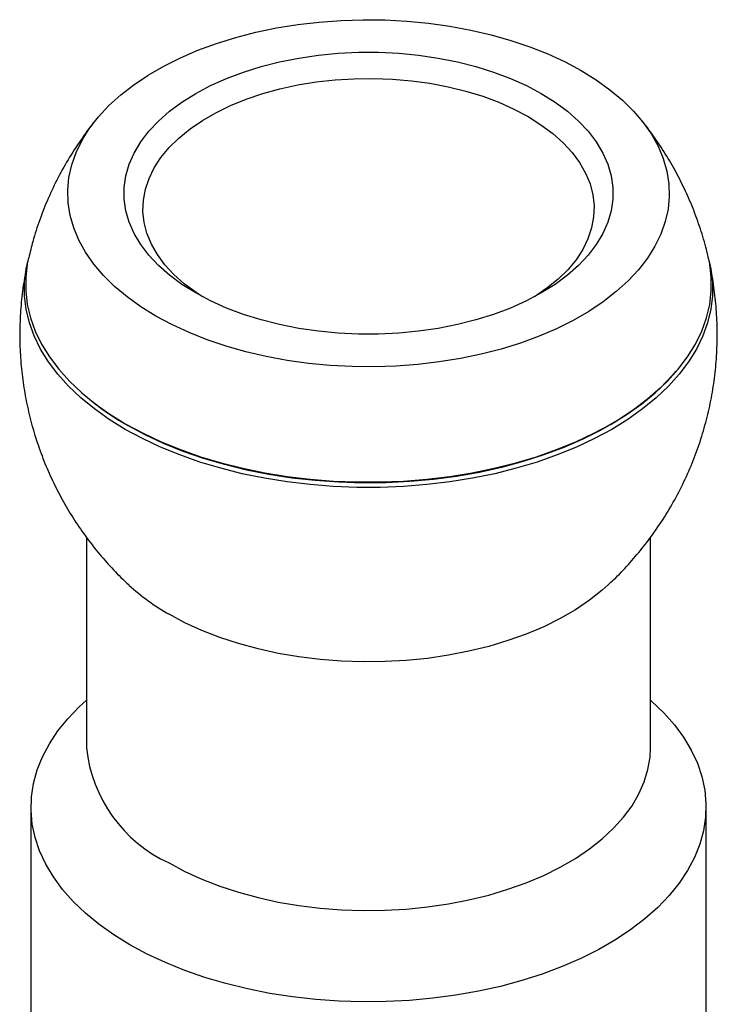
# Model space of a CAD drawing. Header units: millimetres. Extents: x 6 to 273, y 6 to 210.
# Tile 24 of 25: x 226 to 246, y 142 to 169. Entities that reach past the tile are written whole.
import ezdxf

# ---------------------------------------------------------------- set-up
doc = ezdxf.new("R2010")
doc.units = ezdxf.units.MM

msp = doc.modelspace()

# ---------------------------------------------------------------- linework, layer by layer
for p, q in [((245.404, 162.4414), (245.3948, 162.4839)), ((227.8478, 154.8264), (227.8478, 148.8971)), ((243.7228, 148.8971), (243.7228, 154.8275)), ((226.2857, 147.2291), (226.2857, 117.8472)), ((245.2849, 138.5874), (245.2849, 147.2291))]:
    msp.add_line(p, q)
at = {"flags": 128}
for points in [[(229.7984, 161.0564), (229.3774, 161.3179), (228.9905, 161.5965), (228.6399, 161.8906), (228.3275, 162.1987), (228.0548, 162.5191), (227.8233, 162.8502), (227.6344, 163.1901), (227.4889, 163.5371), (227.3877, 163.8893), (227.3313, 164.2449), (227.32, 164.6018), (227.3539, 164.9583), (227.4327, 165.3124), (227.5561, 165.6622), (227.7235, 166.0059), (227.9338, 166.3417), (228.186, 166.6677), (228.4788, 166.9821), (228.8106, 167.2834), (229.1795, 167.5699), (229.5838, 167.8401), (230.0211, 168.0926), (230.4891, 168.3259), (230.9854, 168.5389), (231.5074, 168.7305), (232.0521, 168.8995), (232.6168, 169.0451), (233.1983, 169.1665), (233.7937, 169.2631), (234.3997, 169.3344), (235.0131, 169.3799), (235.6306, 169.3994), (236.249, 169.3929), (236.8648, 169.3604), (237.4749, 169.3019), (238.076, 169.218), (238.6649, 169.1089), (239.2384, 168.9753), (239.7935, 168.8178), (240.3271, 168.6375), (240.8366, 168.4351), (241.3191, 168.2117), (241.7721, 167.9687)], [(230.921, 161.7044), (230.5359, 161.9459), (230.1867, 162.2049), (229.8757, 162.4797), (229.6051, 162.7684), (229.3767, 163.069), (229.1921, 163.3794), (229.0525, 163.6976), (228.9589, 164.0213), (228.912, 164.3484), (228.912, 164.6767), (228.9589, 165.0038), (229.0525, 165.3275), (229.1921, 165.6457), (229.3767, 165.9561), (229.6051, 166.2567), (229.8757, 166.5454), (230.1867, 166.8202), (230.5359, 167.0792), (230.921, 167.3207), (231.3393, 167.543), (231.7879, 167.7446), (232.2639, 167.9241), (232.764, 168.0803), (233.2846, 168.2121), (233.8224, 168.3187), (234.3735, 168.3993), (234.9344, 168.4533), (235.501, 168.4804), (236.0695, 168.4804), (236.6362, 168.4533), (237.197, 168.3993), (237.7481, 168.3187), (238.2859, 168.2121), (238.8066, 168.0803), (239.3066, 167.9241), (239.7826, 167.7446), (240.2313, 167.543), (240.6496, 167.3207)], [(231.1148, 161.5968), (230.9305, 161.7175), (230.6009, 161.9637), (230.3086, 162.2252), (230.0558, 162.5), (229.8442, 162.7862), (229.6755, 163.0817), (229.5508, 163.3844), (229.471, 163.6921), (229.4367, 164.0027), (229.4481, 164.3137), (229.5052, 164.6232), (229.6076, 164.9287), (229.7544, 165.228), (229.9447, 165.5192), (230.1771, 165.7999), (230.4499, 166.0683), (230.7612, 166.3223), (231.1086, 166.5602), (231.4897, 166.7802), (231.9018, 166.9808), (232.3419, 167.1605), (232.8068, 167.318), (233.2931, 167.4521), (233.7974, 167.562), (234.316, 167.6468), (234.8452, 167.7058), (235.3812, 167.7388), (235.92, 167.7454), (236.4579, 167.7256), (236.991, 167.6795), (237.5154, 167.6076), (238.0273, 167.5101), (238.5231, 167.388), (238.9991, 167.2421), (239.452, 167.0733), (239.8784, 166.883), (240.2754, 166.6726)], [(241.7721, 167.9687), (242.1931, 167.7072), (242.58, 167.4286), (242.9306, 167.1345), (243.2431, 166.8264), (243.5157, 166.506), (243.7472, 166.1749), (243.9361, 165.835), (244.0816, 165.488), (244.1828, 165.1358), (244.2392, 164.7802), (244.2505, 164.4233), (244.2166, 164.0668), (244.1378, 163.7127), (244.0144, 163.3629), (243.847, 163.0192), (243.6367, 162.6834), (243.3845, 162.3575), (243.0917, 162.043), (242.7599, 161.7417), (242.391, 161.4552), (241.9868, 161.185), (241.5494, 160.9325), (241.0814, 160.6992), (240.5851, 160.4862), (240.0632, 160.2946), (239.5184, 160.1256), (238.9537, 159.98), (238.3722, 159.8586), (237.7768, 159.762), (237.1708, 159.6907), (236.5574, 159.6452), (235.9399, 159.6257), (235.3216, 159.6322), (234.7057, 159.6647), (234.0956, 159.7232), (233.4945, 159.8071), (232.9056, 159.9162), (232.3321, 160.0498), (231.7771, 160.2073), (231.2434, 160.3876), (230.7339, 160.59), (230.2514, 160.8134), (229.7984, 161.0564)], [(240.6496, 167.3207), (241.0346, 167.0792), (241.3839, 166.8202), (241.6948, 166.5454), (241.9654, 166.2567), (242.1938, 165.9561), (242.3784, 165.6457), (242.518, 165.3275), (242.6116, 165.0038), (242.6585, 164.6767), (242.6585, 164.3484), (242.6116, 164.0213), (242.518, 163.6976), (242.3784, 163.3794), (242.1938, 163.069), (241.9654, 162.7684), (241.6948, 162.4797), (241.3839, 162.2049), (241.0346, 161.9459), (240.6496, 161.7044), (240.2313, 161.4821), (239.7826, 161.2805), (239.3066, 161.101), (238.8066, 160.9448), (238.2859, 160.813), (237.7481, 160.7064), (237.197, 160.6258), (236.6362, 160.5718), (236.0695, 160.5447), (235.501, 160.5447), (234.9344, 160.5718), (234.3735, 160.6258), (233.8224, 160.7064), (233.2846, 160.813), (232.764, 160.9448), (232.2639, 161.101), (231.7879, 161.2805), (231.3393, 161.4821), (230.921, 161.7044)], [(240.2754, 166.6726), (240.64, 166.4434), (240.9696, 166.1972), (241.2619, 165.9358), (241.5147, 165.661), (241.7263, 165.3748), (241.895, 165.0792), (242.0197, 164.7765), (242.0995, 164.4688), (242.1338, 164.1583), (242.1224, 163.8472), (242.0653, 163.5378), (241.9629, 163.2323), (241.8161, 162.9329), (241.6258, 162.6418), (241.3934, 162.361), (241.1206, 162.0926), (240.8093, 161.8386), (240.4619, 161.6007), (240.4557, 161.5968)], [(228.9381, 157.8646), (228.4868, 158.1435), (228.0695, 158.4396), (227.6882, 158.7514), (227.3446, 159.0776), (227.0404, 159.4165), (226.777, 159.7666), (226.5556, 160.1263), (226.3772, 160.4938), (226.2427, 160.8675), (226.1526, 161.2457), (226.1075, 161.6265), (226.1075, 162.0082), (226.1526, 162.389), (226.194, 162.5865)], [(226.2166, 162.6916), (226.1821, 162.5234), (226.1371, 162.1437), (226.1371, 161.7632), (226.1821, 161.3836), (226.2719, 161.0066), (226.406, 160.634), (226.5838, 160.2676), (226.8046, 159.909), (227.0672, 159.56), (227.3705, 159.2221), (227.713, 158.897), (228.0931, 158.5861), (228.5091, 158.2909), (228.959, 158.0128)], [(245.3765, 162.5865), (245.4179, 162.389), (245.463, 162.0082), (245.463, 161.6265), (245.4179, 161.2457), (245.3278, 160.8675), (245.1933, 160.4938), (245.0149, 160.1263), (244.7935, 159.7666), (244.5301, 159.4165), (244.2259, 159.0776), (243.8823, 158.7514), (243.501, 158.4396), (243.0837, 158.1435), (242.6324, 157.8646), (242.1492, 157.604), (241.6363, 157.3631), (241.0961, 157.143), (240.5312, 156.9447), (239.9441, 156.7691), (239.3376, 156.617), (238.7146, 156.4892), (238.0779, 156.3862), (237.4306, 156.3085), (236.7755, 156.2566), (236.1159, 156.2305), (235.4547, 156.2305), (234.795, 156.2566), (234.14, 156.3085), (233.4926, 156.3862), (232.8559, 156.4892), (232.2329, 156.617), (231.6264, 156.7691), (231.0393, 156.9447), (230.4744, 157.143), (229.9342, 157.3631), (229.4213, 157.604), (228.9381, 157.8646)], [(228.959, 158.0128), (229.4408, 157.753), (229.9521, 157.5129), (230.4906, 157.2934), (231.0539, 157.0957), (231.6391, 156.9206), (232.2437, 156.769), (232.8649, 156.6416), (233.4996, 156.5389), (234.145, 156.4615), (234.798, 156.4097), (235.4557, 156.3837), (236.1148, 156.3837), (236.7725, 156.4097), (237.4255, 156.4615), (238.0709, 156.5389), (238.7057, 156.6416), (239.3268, 156.769), (239.9314, 156.9206), (240.5167, 157.0957), (241.0799, 157.2934), (241.6184, 157.5129), (242.1297, 157.753), (242.6115, 158.0128), (243.0614, 158.2909), (243.4774, 158.5861), (243.8576, 158.897), (244.2001, 159.2221), (244.5033, 159.56), (244.7659, 159.909), (244.9867, 160.2676), (245.1645, 160.634), (245.2986, 161.0066), (245.3884, 161.3836), (245.4334, 161.7632), (245.4334, 162.1437), (245.3884, 162.5234), (245.3541, 162.6909)], [(244.4322, 159.4991), (244.3249, 159.3736), (244.0006, 159.0358), (243.6362, 158.7119), (243.2336, 158.4035), (242.7947, 158.1121), (242.3217, 157.839), (241.8168, 157.5856), (241.2826, 157.3532), (240.7215, 157.1429), (240.1364, 156.9556), (239.5301, 156.7924), (238.9056, 156.654), (238.2658, 156.5411), (237.614, 156.4542), (236.9533, 156.3938), (236.2869, 156.3602), (235.618, 156.3534), (234.9499, 156.3736), (234.2859, 156.4207), (233.6293, 156.4944), (232.9831, 156.5943), (232.3506, 156.7201), (231.7348, 156.871), (231.1387, 157.0463), (230.5653, 157.2452), (230.0173, 157.4667), (229.4974, 157.7097), (229.0082, 157.9731)], [(229.0082, 157.9731), (229.0073, 157.9846), (229.0071, 157.9852)], [(242.5338, 153.4862), (242.3639, 153.3345), (242.0046, 153.0513), (241.6088, 152.7848), (241.1788, 152.5366), (240.7172, 152.3082), (240.2267, 152.1007), (239.71, 151.9156), (239.1704, 151.7539), (238.6109, 151.6164), (238.0348, 151.5041), (237.4455, 151.4176), (236.8464, 151.3574), (236.2412, 151.3238), (235.6332, 151.3171), (235.0262, 151.3373), (234.4236, 151.3842), (233.829, 151.4576), (233.2458, 151.5571), (232.6776, 151.682), (232.1276, 151.8318), (231.5991, 152.0053), (231.0951, 152.2017), (230.6187, 152.4198), (230.1726, 152.6584)], [(229.068, 143.3513), (228.6158, 143.6313), (228.1985, 143.9287), (227.8182, 144.2423), (227.4767, 144.5704), (227.1757, 144.9115), (226.9166, 145.2638), (226.7007, 145.6257), (226.5291, 145.9955), (226.4026, 146.3712), (226.3218, 146.7511), (226.2871, 147.1334), (226.2987, 147.5161), (226.3565, 147.8974), (226.4602, 148.2755), (226.6093, 148.6485), (226.8032, 149.0145), (227.0408, 149.3719), (227.3211, 149.7188), (227.6425, 150.0536), (227.8478, 150.242)], [(243.7228, 150.242), (243.7523, 150.2159), (244.0938, 149.8878), (244.3948, 149.5467), (244.6539, 149.1944), (244.8698, 148.8325), (245.0414, 148.4627), (245.1679, 148.087), (245.2487, 147.7071), (245.2834, 147.3248), (245.2718, 146.9421), (245.214, 146.5608), (245.1103, 146.1827), (244.9612, 145.8097), (244.7673, 145.4437), (244.5297, 145.0863), (244.2495, 144.7394), (243.928, 144.4046), (243.5669, 144.0836), (243.1678, 143.7779), (242.7328, 143.489), (242.264, 143.2184), (241.7635, 142.9672), (241.234, 142.7369), (240.6779, 142.5284), (240.098, 142.3428), (239.497, 142.1811), (238.878, 142.0439), (238.2439, 141.932), (237.5979, 141.8459), (236.943, 141.786), (236.2824, 141.7526), (235.6195, 141.7459), (234.9573, 141.766), (234.2992, 141.8126), (233.6483, 141.8857), (233.0078, 141.9847), (232.3809, 142.1093), (231.7706, 142.2589), (231.1798, 142.4327), (230.6114, 142.6298), (230.0683, 142.8494), (229.553, 143.0903), (229.068, 143.3513)], [(230.1726, 145.657), (230.6187, 145.4184), (231.0951, 145.2003), (231.5991, 145.0039), (232.1276, 144.8303), (232.6776, 144.6806), (233.2458, 144.5557), (233.829, 144.4562), (234.4236, 144.3828), (235.0262, 144.3359), (235.6332, 144.3157), (236.2412, 144.3224), (236.8464, 144.356), (237.4455, 144.4162), (238.0348, 144.5027), (238.6109, 144.615), (239.1704, 144.7525), (239.71, 144.9142), (240.2267, 145.0993), (240.7172, 145.3067), (241.1788, 145.5352), (241.6088, 145.7834), (242.0046, 146.0499), (242.3639, 146.3331), (242.6845, 146.6313), (242.9647, 146.9429), (243.2028, 147.2659), (243.3973, 147.5985), (243.5472, 147.9387), (243.6515, 148.2845), (243.7097, 148.6339), (243.7228, 148.8971)]]:
    msp.add_lwpolyline(points, dxfattribs=at)
for centre, radius, start, end in [((232.9149, 164.8052), 7.8702, 231.51667, 240.23804), ((233.2539, 158.0799), 6.236, 227.51548, 240.38827), ((231.8447, 149.3108), 4.0182, 185.90969, 245.41045)]:
    msp.add_arc(centre, radius, start, end)
for points, knots in [([(228.1255, 166.5924), (228.1127, 166.5776), (227.9719, 166.4134), (227.7161, 166.0603), (227.3654, 165.5319), (227.045, 164.9607), (226.7643, 164.373), (226.5269, 163.7711), (226.3433, 163.2114), (226.2577, 162.8484), (226.2212, 162.694)], [0, 0, 0, 0, 0.0134336, 0.148243, 0.298379, 0.4480325, 0.5967271, 0.7444644, 0.8912653, 1, 1, 1, 1]), ([(245.3497, 162.6933), (245.3387, 162.7458), (245.286, 162.9976), (245.1541, 163.4387), (244.9541, 164.0125), (244.7166, 164.5691), (244.4466, 165.1073), (244.1455, 165.6261), (243.811, 166.1203), (243.5765, 166.4427), (243.4464, 166.5932), (243.4459, 166.5938)], [0, 0, 0, 0, 0.0367638, 0.1762099, 0.3149666, 0.4530605, 0.5905205, 0.7273795, 0.8636747, 0.9994501, 1, 1, 1, 1]), ([(226.1731, 162.4866), (226.1361, 162.2954), (226.0592, 161.8975), (225.9935, 161.2862), (225.9638, 160.6593), (225.9758, 160.0353), (226.0277, 159.4167), (226.1188, 158.8062), (226.2482, 158.2058), (226.4146, 157.618), (226.6169, 157.0447), (226.8538, 156.4879), (227.1238, 155.9496), (227.4255, 155.4314), (227.7575, 154.9351), (228.1176, 154.4614), (228.5065, 154.0143), (228.8186, 153.6861), (229.0084, 153.5161), (229.0516, 153.4774)], [0, 0, 0, 0, 0.0590879, 0.122886, 0.1863145, 0.2493845, 0.3121067, 0.374491, 0.4365481, 0.4982889, 0.5597244, 0.6208664, 0.6817278, 0.742323, 0.8026687, 0.8627841, 0.9226926, 0.9824217, 1, 1, 1, 1]), ([(242.5288, 153.4872), (242.583, 153.5363), (242.7831, 153.7173), (243.1035, 154.0574), (243.4881, 154.5052), (243.8563, 154.9952), (244.2046, 155.5256), (244.5257, 156.0962), (244.806, 156.6841), (245.0445, 157.2857), (245.2409, 157.898), (245.3951, 158.5181), (245.5073, 159.1433), (245.5777, 159.7707), (245.6064, 160.3977), (245.5953, 161.0219), (245.5408, 161.6399), (245.4803, 162.0944), (245.4261, 162.3396), (245.4163, 162.3839)], [0, 0, 0, 0, 0.02243522, 0.08286889, 0.14327741, 0.20366849, 0.27092543, 0.33796627, 0.40457749, 0.47075993, 0.53652285, 0.60187702, 0.66683392, 0.73140516, 0.79560227, 0.85943654, 0.92291874, 0.98605902, 1, 1, 1, 1])]:
    msp.add_open_spline(points, degree=3, knots=knots)

doc.saveas('drawing.dxf')
